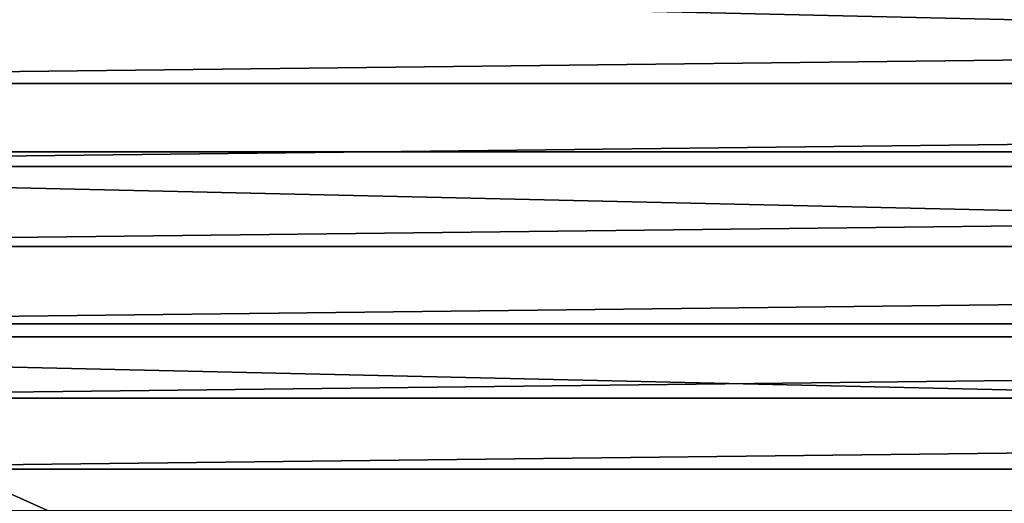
# Model space of a CAD drawing. Header units: metres. Extents: x -365 to 28, y -28 to 28.
# Tile 148 of 256: x -10.48 to -6.52, y -23.14 to -21.19. Entities that reach past the tile are written whole.
import ezdxf

# ---------------------------------------------------------------- set-up
doc = ezdxf.new("R2010")
doc.units = ezdxf.units.M
doc.layers.add('solid_24_501_103_XXX', color=7, linetype='CONTINUOUS')

msp = doc.modelspace()

# ---------------------------------------------------------------- linework, layer by layer
at = {"layer": 'solid_24_501_103_XXX'}
for points in [[(16.864471, -21.721865, -60), (-16.864471, -21.721865, -60), (-17.835953, -20.931522, -60)], [(17.835953, -20.931522, -60), (16.864471, -21.721865, -60), (-17.835953, -20.931522, -60)], [(-15.16183, -21.10199, 160.427399), (-14.670252, -21.447273, 160.427399), (15.216238, -21.101954, 160.427399)], [(-14.670252, -21.447273, 160.427399), (14.72466, -21.447237, 160.427399), (15.216238, -21.101954, 160.427399)], [(-14.670252, -21.447273, 160.427399), (-14.170767, -21.781147, 160.427399), (14.72466, -21.447237, 160.427399)], [(-14.170767, -21.781147, 160.427399), (14.225177, -21.781113, 160.427399), (14.72466, -21.447237, 160.427399)], [(15.858937, -22.466513, -60), (-15.858937, -22.466513, -60), (-16.864471, -21.721865, -60)], [(16.864471, -21.721865, -60), (15.858937, -22.466513, -60), (-16.864471, -21.721865, -60)], [(-14.170767, -21.781147, 160.427399), (-13.663736, -22.103365, 160.427399), (14.225177, -21.781113, 160.427399)], [(-13.663736, -22.103365, 160.427399), (13.718146, -22.103333, 160.427399), (14.225177, -21.781113, 160.427399)], [(-13.663736, -22.103365, 160.427399), (-13.149408, -22.41378, 160.427399), (13.718146, -22.103333, 160.427399)], [(-13.149408, -22.41378, 160.427399), (13.203819, -22.413748, 160.427399), (13.718146, -22.103333, 160.427399)], [(-13.149408, -22.41378, 160.427399), (-12.627985, -22.712261, 160.427399), (13.203819, -22.413748, 160.427399)], [(-12.627985, -22.712261, 160.427399), (12.682397, -22.712231, 160.427399), (13.203819, -22.413748, 160.427399)], [(14.819911, -23.165066, -60), (-14.819911, -23.165066, -60), (-15.858937, -22.466513, -60)], [(15.858937, -22.466513, -60), (14.819911, -23.165066, -60), (-15.858937, -22.466513, -60)], [(-12.627985, -22.712261, 160.427399), (-12.099877, -22.998575, 160.427399), (12.682397, -22.712231, 160.427399)], [(-12.099877, -22.998575, 160.427399), (12.15429, -22.998547, 160.427399), (12.682397, -22.712231, 160.427399)], [(-10.315507, -23.362396, 112.122711), (-10.744758, -23.281345, 113.262421), (-11.817286, -22.755714, 113.262421), (-11.383456, -22.861061, 112.122711)], [(-9.852435, -23.396997, 111), (-10.315507, -23.362396, 112.122711), (-11.383456, -22.861061, 112.122711), (-10.938258, -22.909485, 111)], [(-11.015823, -24.650591, 111), (-10.442211, -24.899, 111), (-10.938258, -22.909485, 111)], [(-10.442211, -24.899, 111), (-9.863041, -25.134048, 111), (-9.852435, -23.396997, 111), (-10.938258, -22.909485, 111)], [(-12.099877, -22.998575, 160.427399), (-11.565234, -23.272644, 160.427399), (12.15429, -22.998547, 160.427399)], [(-11.565234, -23.272644, 160.427399), (11.619647, -23.272615, 160.427399), (12.15429, -22.998547, 160.427399)], [(-11.328015, -23.061066, 114.405579), (-10.744758, -23.281345, 113.262421), (-9.648913, -23.756458, 113.262421), (-10.25378, -23.558367, 114.405579)], [(-10.060923, -23.64245, 115.549911), (-11.134788, -23.156092, 115.549461), (-11.328015, -23.061066, 114.405579), (-10.25378, -23.558367, 114.405579)]]:
    msp.add_3dface(points, dxfattribs=at)

doc.saveas('drawing.dxf')
